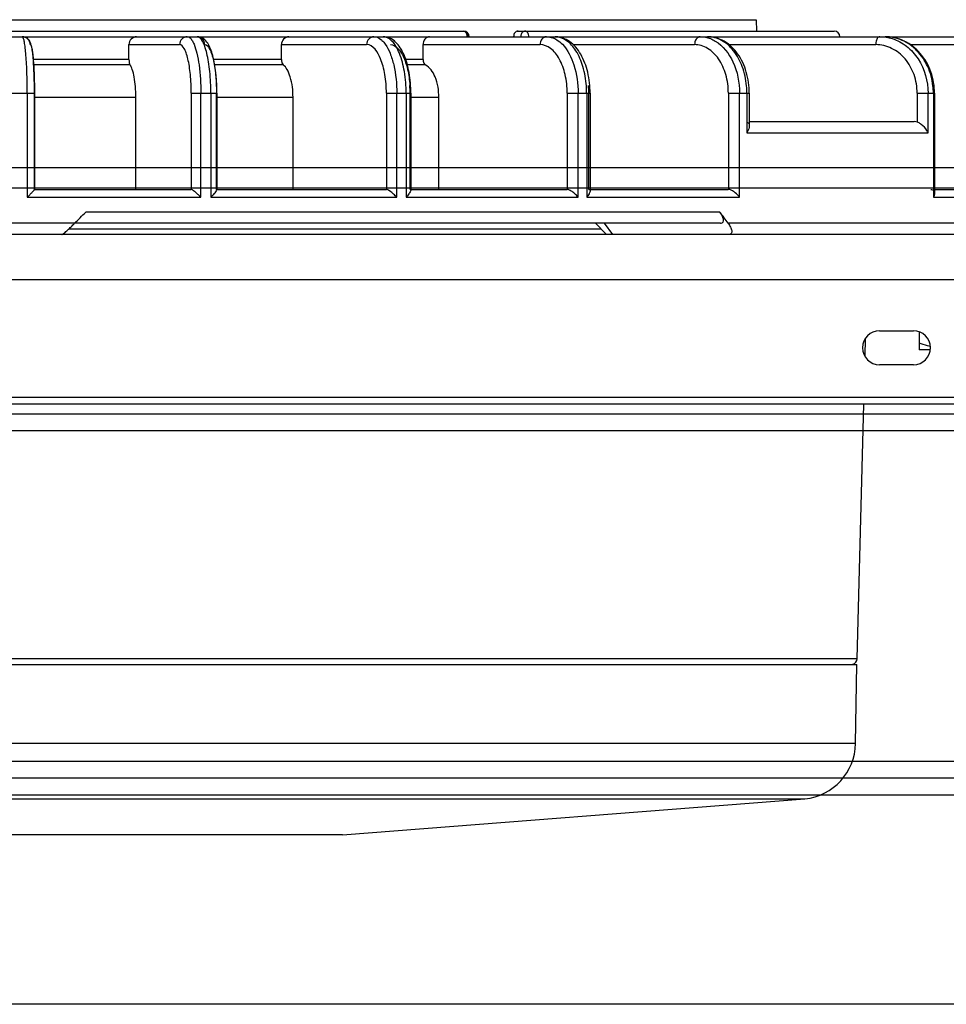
# Model space of a CAD drawing. Header units: millimetres. Extents: x -740 to 33545, y 5178 to 22494.
# Tile 60 of 256: x 9334.89 to 9343.08, y 6518.78 to 6527.48. Entities that reach past the tile are written whole.
import ezdxf

# ---------------------------------------------------------------- set-up
doc = ezdxf.new("R2010")
doc.units = ezdxf.units.MM
doc.header["$MEASUREMENT"] = 0
doc.layers.add('_IS_Centralki', color=3, linetype='Continuous', lineweight=30)

# ---------------------------------------------------------------- blocks, each defined once
blk = doc.blocks.new('Centrala_kuchnia')
at = {"layer": '_IS_Centralki', "linetype": 'Continuous', "extrusion": (1.22461e-16, 0, -1)}
for p, q in [((18555.305, -2221), (18555.305, -1340)), ((18556.805, -2221), (18556.805, -1340)), ((18558.305, -1340), (18558.305, -2221)), ((18587.505, -2221), (18587.505, -1340)), ((18589.005, -1340), (18589.005, -2221)), ((18590.505, -1340), (18590.505, -2221)), ((18536.805, -2215), (18536.805, -1346)), ((18609.005, -1346), (18609.005, -2215)), ((18534.994, -1952.5), (18534.994, -1608.5))]:
    blk.add_line(p, q, dxfattribs=at)
at = {"layer": '_IS_Centralki', "linetype": 'Continuous'}
for p, q in [((18540.944, -1611.5), (18540.944, -1949.5)), ((18544.944, -1612), (18544.944, -1949)), ((18555.944, -1612), (18555.944, -1949)), ((18539.944, -1677.275), (18539.944, -1708.89)), ((18523.444, -1880.226), (18523.444, -1680.844)), ((18537.644, -1690.737), (18537.644, -1683.667)), ((18536.944, -1690.635), (18536.944, -1684.585)), ((18524.144, -1692.778), (18524.144, -1688.553)), ((18528.444, -1692.171), (18528.444, -1690.635)), ((18528.444, -1690.635), (18537.281, -1690.635)), ((18528.444, -1690.737), (18537.644, -1690.737)), ((18531.944, -1691.21), (18528.444, -1691.21)), ((18531.944, -1707.235), (18531.944, -1691.21)), ((18551.121, -1691.02), (18551.121, -1692)), ((18528.444, -1692.171), (18530.991, -1692.171)), ((18530.944, -1707.024), (18530.944, -1692.431)), ((18549.444, -1695.5), (18549.444, -1692.5)), ((18549.54, -1692), (18551.121, -1692)), ((18552.444, -1692.5), (18552.444, -1695.5)), ((18524.144, -1708.824), (18524.144, -1695.837)), ((18551.704, -1696.781), (18550.117, -1696.74)), ((18578.457, -1697.482), (18555.944, -1696.892)), ((18578.457, -1697.482), (18578.457, -1863.517)), ((18578.944, -1863.499), (18578.944, -1697.5)), ((18585.949, -1697.622), (18578.944, -1697.5)), ((18585.949, -1697.622), (18585.949, -1772.841)), ((18522.944, -1727.482), (18522.944, -1699.5)), ((18590.834, -1773.289), (18590.834, -1702.099)), ((18594.005, -1743), (18590.834, -1702.099)), ((18521.937, -1706.41), (18522.944, -1706.397)), ((18521.937, -1854.59), (18521.937, -1706.41)), ((18528.444, -1708.875), (18528.444, -1707.024)), ((18528.444, -1707.024), (18531.33, -1707.024)), ((18528.444, -1707.235), (18531.944, -1707.235)), ((18537.644, -1707.887), (18528.444, -1707.887)), ((18537.644, -1721.409), (18537.644, -1707.887)), ((18528.444, -1708.875), (18536.944, -1708.875)), ((18536.944, -1721.103), (18536.944, -1708.878)), ((18538.944, -1709.624), (18538.944, -1765.721)), ((18539.944, -1709.572), (18539.944, -1824.452)), ((18524.144, -1722.601), (18524.144, -1711.862)), ((18540.944, -1719.105), (18539.944, -1719.836)), ((18540.944, -1719.642), (18539.944, -1720.642)), ((18540.43, -1767.21), (18540.43, -1720.155)), ((18528.444, -1723.13), (18528.444, -1721.103)), ((18528.444, -1721.103), (18537.066, -1721.103)), ((18536.944, -1721.223), (18528.444, -1721.223)), ((18528.444, -1721.409), (18537.644, -1721.409)), ((18537.644, -1722.161), (18528.444, -1722.161)), ((18537.644, -1737.379), (18537.644, -1722.161)), ((18528.444, -1723.13), (18536.944, -1723.13)), ((18536.944, -1736.966), (18536.944, -1723.133)), ((18524.144, -1735.883), (18524.144, -1725.534)), ((18522.944, -1844.349), (18522.944, -1732.292)), ((18528.798, -1736.966), (18528.798, -1734.485)), ((18536.944, -1734.485), (18528.798, -1734.485)), ((18525.444, -1735.883), (18524.144, -1735.883)), ((18525.444, -1735.883), (18525.444, -1737.421)), ((18525.923, -1735.684), (18525.923, -1737.272)), ((18528.444, -1739.128), (18528.444, -1736.966)), ((18528.444, -1736.966), (18537.006, -1736.966)), ((18536.944, -1737.027), (18528.444, -1737.027)), ((18528.444, -1737.379), (18537.644, -1737.379)), ((18537.644, -1738.207), (18528.444, -1738.207)), ((18537.644, -1754.659), (18537.644, -1738.207)), ((18528.444, -1739.128), (18536.944, -1739.128)), ((18536.944, -1754.153), (18536.944, -1739.13)), ((18524.144, -1748.405), (18524.144, -1740.877)), ((18594.005, -1743), (18594.005, -1818)), ((18528.798, -1754.13), (18528.798, -1747.388)), ((18536.944, -1747.388), (18528.798, -1747.388)), ((18525.923, -1748.259), (18525.923, -1754.318)), ((18525.444, -1748.405), (18524.144, -1748.405)), ((18525.444, -1748.405), (18525.444, -1754.408)), ((18528.444, -1756.383), (18528.444, -1754.131)), ((18528.444, -1754.131), (18536.966, -1754.131)), ((18536.944, -1754.152), (18528.444, -1754.152)), ((18528.444, -1754.659), (18537.644, -1754.659)), ((18537.644, -1755.538), (18528.444, -1755.538)), ((18537.644, -1770.897), (18537.644, -1755.538)), ((18528.444, -1756.383), (18536.944, -1756.383)), ((18536.944, -1770.264), (18536.944, -1756.385)), ((18524.144, -1761.901), (18524.144, -1757.424)), ((18528.798, -1770.261), (18528.798, -1761.296)), ((18536.944, -1761.296), (18528.798, -1761.296)), ((18525.444, -1761.901), (18524.144, -1761.901)), ((18525.444, -1761.901), (18525.444, -1770.365)), ((18525.923, -1761.814), (18525.923, -1770.331)), ((18528.444, -1772.555), (18528.444, -1770.261)), ((18528.444, -1770.261), (18536.947, -1770.261)), ((18536.944, -1770.264), (18528.444, -1770.264)), ((18528.444, -1770.897), (18537.644, -1770.897)), ((18536.944, -1770.264), (18536.947, -1770.261))]:
    blk.add_line(p, q, dxfattribs=at)
for centre, radius, start, end in [((18528.444, -1696.586), 5.849, 90.00654, 96.4123), ((18550.944, -1692.5), 1.5, 0, 180), ((18550.944, -1695.5), 1.5, 180, 0), ((18578.444, -1697.982), 0.5, 14.75, 88.5), ((18585.862, -1702.621), 5, 6.00037, 89), ((18523.444, -1699.5), 0.5, 90, 180), ((18528.444, -1714.396), 7.16, 90.00141, 95.23066), ((18528.444, -1728.842), 7.619, 89.99942, 95.14789), ((18528.443, -1730.287), 8.877, 89.9988, 94.21461), ((18523.444, -1726.606), 0.635, 258.19727, 269.95202), ((18523.444, -1732.292), 0.5, 90, 180), ((18528.443, -1747.478), 10.451, 89.99705, 93.74789), ((18540.708, -1741.545), 4.531, 132.54771, 137.58535), ((18543.31, -1761.355), 8.121, 134.24673, 135.90494), ((18523.867, -1782.928), 22.835, 45.03178, 45.24783)]:
    blk.add_arc(centre, radius, start, end, dxfattribs=at)
for centre, major_axis, ratio, start_param, end_param in [((18539.944, -1780.5), (97.694, 97.694), 0.39391, 1.195551, 1.205074), ((18540.944, -1780.5), (104.804, -104.804), 0.061163, 1.641407, 1.650932)]:
    blk.add_ellipse(centre, major_axis=major_axis, ratio=ratio, start_param=start_param, end_param=end_param, dxfattribs=at)
for points, knots in [([(18528.444, -1690.635), (18527.802, -1690.635), (18526.526, -1690.849), (18524.871, -1691.785), (18523.722, -1693.233), (18523.443, -1694.423), (18523.443, -1695.002)], [0, 0, 0, 0, 0.263052, 0.518392, 0.762958, 1, 1, 1, 1]), ([(18527.791, -1690.773), (18527.205, -1690.839), (18526.07, -1691.144), (18524.638, -1692.095), (18523.674, -1693.432), (18523.444, -1694.489), (18523.444, -1695.001)], [0, 0, 0, 0, 0.267935, 0.524573, 0.767164, 1, 1, 1, 1]), ([(18536.944, -1690.969), (18536.944, -1690.876), (18537.01, -1690.682), (18537.2, -1690.635), (18537.282, -1690.635)], [0, 0, 0, 0, 0.534682, 1, 1, 1, 1]), ([(18537.282, -1690.635), (18537.311, -1690.635), (18537.437, -1690.646), (18537.558, -1690.692), (18537.644, -1690.737)], [0, 0, 0, 0, 0.231945, 1, 1, 1, 1]), ([(18523.614, -1694.369), (18523.757, -1693.913), (18524.237, -1693.029), (18525.773, -1691.652), (18527.387, -1691.21), (18528.444, -1691.21)], [0, 0, 0, 0, 0.234537, 0.481107, 1, 1, 1, 1]), ([(18531.944, -1691.21), (18531.876, -1691.24), (18531.594, -1691.39), (18531.35, -1691.611), (18531.201, -1691.805)], [0, 0, 0, 0, 0.232095, 1, 1, 1, 1]), ([(18550.829, -1691.014), (18550.808, -1691.097), (18550.722, -1691.428), (18550.622, -1691.756), (18550.541, -1692)], [0, 0, 0, 0, 0.249525, 1, 1, 1, 1]), ([(18528.444, -1692.171), (18527.887, -1692.171), (18526.786, -1692.353), (18525.363, -1693.146), (18524.382, -1694.36), (18524.144, -1695.357), (18524.144, -1695.837)], [0, 0, 0, 0, 0.268094, 0.525906, 0.768578, 1, 1, 1, 1]), ([(18531.201, -1691.805), (18531.136, -1691.891), (18531.059, -1692.011), (18531.003, -1692.14), (18530.991, -1692.171)], [0, 0, 0, 0, 0.764749, 1, 1, 1, 1]), ([(18523.444, -1695.472), (18523.444, -1695.522), (18523.512, -1695.671), (18523.78, -1695.804), (18524.012, -1695.837), (18524.144, -1695.837)], [0, 0, 0, 0, 0.176331, 0.536086, 1, 1, 1, 1]), ([(18528.444, -1707.023), (18527.812, -1707.023), (18526.578, -1707.191), (18524.943, -1707.938), (18523.754, -1709.141), (18523.443, -1710.205), (18523.443, -1710.711)], [0, 0, 0, 0, 0.277756, 0.538979, 0.777226, 1, 1, 1, 1]), ([(18527.791, -1707.265), (18527.211, -1707.318), (18526.106, -1707.556), (18524.684, -1708.309), (18523.696, -1709.387), (18523.444, -1710.289), (18523.444, -1710.711)], [0, 0, 0, 0, 0.29004, 0.555911, 0.789875, 1, 1, 1, 1]), ([(18531.33, -1707.024), (18531.379, -1707.024), (18531.597, -1707.051), (18531.799, -1707.148), (18531.944, -1707.235)], [0, 0, 0, 0, 0.223776, 1, 1, 1, 1]), ([(18523.824, -1710.03), (18524.236, -1709.339), (18525.729, -1708.21), (18527.497, -1707.887), (18528.444, -1707.887)], [0, 0, 0, 0, 0.459361, 1, 1, 1, 1]), ([(18537.644, -1707.887), (18537.6, -1707.919), (18537.421, -1708.061), (18537.263, -1708.23), (18537.161, -1708.371)], [0, 0, 0, 0, 0.235732, 1, 1, 1, 1]), ([(18528.444, -1708.875), (18527.89, -1708.875), (18526.817, -1709.016), (18525.411, -1709.64), (18524.408, -1710.611), (18524.144, -1711.465), (18524.144, -1711.862)], [0, 0, 0, 0, 0.28981, 0.558034, 0.792559, 1, 1, 1, 1]), ([(18537.161, -1708.371), (18537.102, -1708.452), (18537.006, -1708.609), (18536.944, -1708.79), (18536.944, -1708.875)], [0, 0, 0, 0, 0.541694, 1, 1, 1, 1]), ([(18539.944, -1708.89), (18540.049, -1708.813), (18540.255, -1708.684), (18540.554, -1708.566), (18540.812, -1708.57), (18540.931, -1708.707), (18540.944, -1708.796), (18540.944, -1708.844)], [0, 0, 0, 0, 0.318153, 0.584849, 0.788932, 0.884271, 1, 1, 1, 1]), ([(18539.944, -1709.572), (18539.944, -1709.524), (18539.931, -1709.435), (18539.812, -1709.298), (18539.553, -1709.297), (18539.255, -1709.417), (18539.049, -1709.547), (18538.944, -1709.624)], [0, 0, 0, 0, 0.115362, 0.2104, 0.414397, 0.68156, 1, 1, 1, 1]), ([(18523.444, -1711.358), (18523.444, -1711.495), (18523.649, -1711.793), (18523.971, -1711.862), (18524.144, -1711.862)], [0, 0, 0, 0, 0.44292, 1, 1, 1, 1]), ([(18528.443, -1721.103), (18527.82, -1721.103), (18526.622, -1721.235), (18525.017, -1721.816), (18523.975, -1722.665), (18523.522, -1723.521), (18523.443, -1723.982), (18523.443, -1724.208)], [0, 0, 0, 0, 0.289921, 0.555347, 0.786898, 0.894396, 1, 1, 1, 1]), ([(18536.944, -1721.223), (18536.944, -1721.191), (18536.965, -1721.119), (18537.035, -1721.103), (18537.066, -1721.103)], [0, 0, 0, 0, 0.513197, 1, 1, 1, 1]), ([(18537.066, -1721.103), (18537.08, -1721.103), (18537.145, -1721.11), (18537.207, -1721.132), (18537.253, -1721.153)], [0, 0, 0, 0, 0.217435, 1, 1, 1, 1]), ([(18537.253, -1721.153), (18537.285, -1721.167), (18537.424, -1721.239), (18537.55, -1721.332), (18537.644, -1721.409)], [0, 0, 0, 0, 0.224159, 1, 1, 1, 1]), ([(18527.791, -1721.433), (18527.215, -1721.476), (18526.132, -1721.661), (18524.729, -1722.252), (18523.727, -1723.094), (18523.444, -1723.862), (18523.444, -1724.208)], [0, 0, 0, 0, 0.311435, 0.587267, 0.813629, 1, 1, 1, 1]), ([(18524.113, -1723.557), (18524.616, -1723.071), (18526.057, -1722.366), (18527.601, -1722.161), (18528.444, -1722.161)], [0, 0, 0, 0, 0.453346, 1, 1, 1, 1]), ([(18537.644, -1722.161), (18537.61, -1722.189), (18537.472, -1722.31), (18537.344, -1722.442), (18537.256, -1722.549)], [0, 0, 0, 0, 0.241055, 1, 1, 1, 1]), ([(18537.256, -1722.549), (18537.176, -1722.645), (18537.05, -1722.823), (18536.944, -1723.033), (18536.944, -1723.13)], [0, 0, 0, 0, 0.561662, 1, 1, 1, 1]), ([(18523.614, -1724.231), (18523.643, -1724.171), (18523.777, -1723.925), (18523.96, -1723.706), (18524.113, -1723.557)], [0, 0, 0, 0, 0.236715, 1, 1, 1, 1]), ([(18528.444, -1723.13), (18527.892, -1723.13), (18526.838, -1723.24), (18525.455, -1723.728), (18524.444, -1724.478), (18524.144, -1725.209), (18524.144, -1725.534)], [0, 0, 0, 0, 0.31027, 0.589243, 0.816976, 1, 1, 1, 1]), ([(18523.444, -1724.954), (18523.444, -1724.77), (18523.49, -1724.519), (18523.586, -1724.289), (18523.614, -1724.231)], [0, 0, 0, 0, 0.741276, 1, 1, 1, 1]), ([(18523.444, -1724.954), (18523.444, -1725.107), (18523.625, -1725.437), (18523.969, -1725.534), (18524.144, -1725.534)], [0, 0, 0, 0, 0.466962, 1, 1, 1, 1]), ([(18523.444, -1726.521), (18523.321, -1726.521), (18523.1, -1726.56), (18522.944, -1726.76), (18522.944, -1726.852)], [0, 0, 0, 0, 0.570363, 1, 1, 1, 1]), ([(18522.944, -1726.852), (18522.944, -1726.938), (18523.035, -1727.126), (18523.216, -1727.207), (18523.314, -1727.227)], [0, 0, 0, 0, 0.461283, 1, 1, 1, 1]), ([(18522.944, -1727.482), (18522.944, -1727.586), (18523.081, -1727.811), (18523.32, -1727.871), (18523.444, -1727.871)], [0, 0, 0, 0, 0.455999, 1, 1, 1, 1]), ([(18522.944, -1732.292), (18522.944, -1732.207), (18523.112, -1732.024), (18523.322, -1731.995), (18523.444, -1731.995)], [0, 0, 0, 0, 0.413127, 1, 1, 1, 1]), ([(18523.09, -1732.018), (18523.067, -1732.035), (18522.99, -1732.107), (18522.944, -1732.215), (18522.944, -1732.292)], [0, 0, 0, 0, 0.269743, 1, 1, 1, 1]), ([(18528.798, -1734.485), (18528.19, -1734.485), (18527.123, -1734.643), (18526.14, -1735.276), (18525.923, -1735.684)], [0, 0, 0, 0, 0.568185, 1, 1, 1, 1]), ([(18523.444, -1735.299), (18523.444, -1735.453), (18523.624, -1735.784), (18523.969, -1735.883), (18524.144, -1735.883)], [0, 0, 0, 0, 0.468018, 1, 1, 1, 1]), ([(18525.444, -1735.883), (18525.496, -1735.883), (18525.668, -1735.869), (18525.864, -1735.793), (18525.923, -1735.684)], [0, 0, 0, 0, 0.2983, 1, 1, 1, 1]), ([(18528.444, -1736.966), (18527.832, -1736.966), (18526.674, -1737.057), (18525.316, -1737.415), (18524.425, -1737.867), (18523.907, -1738.279), (18523.537, -1738.797), (18523.443, -1739.211), (18523.443, -1739.416)], [0, 0, 0, 0, 0.303489, 0.57316, 0.689938, 0.796817, 0.898307, 1, 1, 1, 1]), ([(18536.944, -1737.027), (18536.944, -1737.011), (18536.954, -1736.975), (18536.99, -1736.966), (18537.006, -1736.966)], [0, 0, 0, 0, 0.501776, 1, 1, 1, 1]), ([(18537.006, -1736.966), (18537.023, -1736.966), (18537.112, -1736.984), (18537.191, -1737.032), (18537.253, -1737.071)], [0, 0, 0, 0, 0.186429, 1, 1, 1, 1]), ([(18528.444, -1737.379), (18527.804, -1737.379), (18526.602, -1737.471), (18525.201, -1737.82), (18524.309, -1738.247), (18523.834, -1738.594), (18523.523, -1738.982), (18523.444, -1739.279), (18523.444, -1739.415)], [0, 0, 0, 0, 0.333249, 0.625037, 0.745533, 0.846356, 0.929063, 1, 1, 1, 1]), ([(18524.144, -1738.776), (18524.144, -1738.266), (18524.894, -1737.728), (18525.723, -1737.411), (18526.59, -1737.171), (18527.281, -1737.081), (18527.76, -1737.049)], [0, 0, 0, 0, 0.364248, 0.502744, 0.657139, 1, 1, 1, 1]), ([(18537.253, -1737.071), (18537.285, -1737.091), (18537.422, -1737.185), (18537.549, -1737.292), (18537.644, -1737.379)], [0, 0, 0, 0, 0.227201, 1, 1, 1, 1]), ([(18524.113, -1739.222), (18524.359, -1739.05), (18524.956, -1738.751), (18526.396, -1738.321), (18527.605, -1738.207), (18528.444, -1738.207)], [0, 0, 0, 0, 0.199857, 0.440975, 1, 1, 1, 1]), ([(18537.362, -1738.489), (18537.261, -1738.599), (18537.122, -1738.765), (18536.989, -1738.982), (18536.944, -1739.084), (18536.944, -1739.128)], [0, 0, 0, 0, 0.582993, 0.829829, 1, 1, 1, 1]), ([(18523.68, -1739.62), (18523.708, -1739.584), (18523.837, -1739.436), (18523.99, -1739.309), (18524.113, -1739.222)], [0, 0, 0, 0, 0.230218, 1, 1, 1, 1]), ([(18528.444, -1739.128), (18527.893, -1739.128), (18527.091, -1739.186), (18526.069, -1739.407), (18525.09, -1739.719), (18524.144, -1740.289), (18524.144, -1740.877)], [0, 0, 0, 0, 0.339481, 0.495868, 0.637069, 1, 1, 1, 1]), ([(18523.444, -1740.238), (18523.444, -1740.185), (18523.465, -1739.962), (18523.575, -1739.754), (18523.68, -1739.62)], [0, 0, 0, 0, 0.234904, 1, 1, 1, 1]), ([(18523.444, -1740.238), (18523.444, -1740.403), (18523.608, -1740.755), (18523.967, -1740.877), (18524.144, -1740.877)], [0, 0, 0, 0, 0.483908, 1, 1, 1, 1]), ([(18528.798, -1747.388), (18528.195, -1747.388), (18527.338, -1747.481), (18526.38, -1747.852), (18526.03, -1748.113), (18525.923, -1748.259)], [0, 0, 0, 0, 0.588274, 0.823134, 1, 1, 1, 1]), ([(18523.444, -1747.762), (18523.444, -1747.928), (18523.608, -1748.281), (18523.967, -1748.405), (18524.144, -1748.405)], [0, 0, 0, 0, 0.484653, 1, 1, 1, 1]), ([(18525.444, -1748.405), (18525.544, -1748.405), (18525.71, -1748.386), (18525.882, -1748.315), (18525.923, -1748.259)], [0, 0, 0, 0, 0.591021, 1, 1, 1, 1]), ([(18528.444, -1754.13), (18527.843, -1754.13), (18526.969, -1754.171), (18525.861, -1754.319), (18525.147, -1754.466), (18524.535, -1754.656), (18524.012, -1754.904), (18523.577, -1755.284), (18523.443, -1755.672), (18523.443, -1755.872)], [0, 0, 0, 0, 0.317038, 0.461275, 0.590037, 0.701596, 0.798774, 0.894363, 1, 1, 1, 1]), ([(18524.144, -1755.192), (18524.144, -1755.02), (18524.454, -1754.776), (18524.898, -1754.594), (18525.438, -1754.438), (18526.081, -1754.315), (18527.095, -1754.187), (18527.894, -1754.152), (18528.444, -1754.152)], [0, 0, 0, 0, 0.112781, 0.208206, 0.33021, 0.475518, 0.639495, 1, 1, 1, 1]), ([(18536.944, -1754.152), (18536.944, -1754.146), (18536.947, -1754.134), (18536.96, -1754.131), (18536.966, -1754.131)], [0, 0, 0, 0, 0.489642, 1, 1, 1, 1]), ([(18536.966, -1754.131), (18537.008, -1754.131), (18537.109, -1754.202), (18537.198, -1754.264), (18537.253, -1754.308)], [0, 0, 0, 0, 0.372906, 1, 1, 1, 1]), ([(18537.253, -1754.308), (18537.284, -1754.334), (18537.419, -1754.446), (18537.547, -1754.565), (18537.644, -1754.659)], [0, 0, 0, 0, 0.231736, 1, 1, 1, 1]), ([(18528.444, -1754.659), (18527.805, -1754.659), (18526.875, -1754.699), (18525.696, -1754.849), (18524.948, -1754.993), (18524.321, -1755.174), (18523.804, -1755.387), (18523.444, -1755.671), (18523.444, -1755.871)], [0, 0, 0, 0, 0.360396, 0.524336, 0.669678, 0.79165, 0.887089, 1, 1, 1, 1]), ([(18524.144, -1755.192), (18523.966, -1755.192), (18523.598, -1755.332), (18523.444, -1755.697), (18523.444, -1755.871)], [0, 0, 0, 0, 0.505195, 1, 1, 1, 1]), ([(18523.486, -1756.587), (18523.538, -1756.493), (18523.739, -1756.313), (18523.973, -1756.2), (18524.113, -1756.141)], [0, 0, 0, 0, 0.411557, 1, 1, 1, 1]), ([(18524.113, -1756.141), (18524.37, -1756.034), (18524.976, -1755.857), (18526.419, -1755.603), (18527.609, -1755.538), (18528.444, -1755.538)], [0, 0, 0, 0, 0.189684, 0.429507, 1, 1, 1, 1]), ([(18537.478, -1755.704), (18537.415, -1755.769), (18537.295, -1755.898), (18537.129, -1756.086), (18537.018, -1756.243), (18536.944, -1756.342), (18536.944, -1756.383)], [0, 0, 0, 0, 0.312712, 0.608688, 0.856617, 1, 1, 1, 1]), ([(18523.444, -1756.744), (18523.444, -1756.918), (18523.598, -1757.284), (18523.966, -1757.424), (18524.144, -1757.424)], [0, 0, 0, 0, 0.494535, 1, 1, 1, 1]), ([(18528.444, -1756.383), (18527.894, -1756.383), (18527.095, -1756.418), (18526.081, -1756.547), (18525.438, -1756.67), (18524.898, -1756.826), (18524.454, -1757.008), (18524.144, -1757.252), (18524.144, -1757.424)], [0, 0, 0, 0, 0.360505, 0.524482, 0.669789, 0.791793, 0.887216, 1, 1, 1, 1]), ([(18523.444, -1761.22), (18523.444, -1761.394), (18523.598, -1761.76), (18523.966, -1761.901), (18524.144, -1761.901)], [0, 0, 0, 0, 0.495011, 1, 1, 1, 1]), ([(18528.798, -1761.296), (18528.483, -1761.296), (18527.883, -1761.318), (18527.057, -1761.416), (18526.407, -1761.567), (18526.043, -1761.717), (18525.923, -1761.814)], [0, 0, 0, 0, 0.32018, 0.609848, 0.842386, 1, 1, 1, 1]), ([(18525.444, -1761.901), (18525.544, -1761.901), (18525.703, -1761.887), (18525.873, -1761.855), (18525.923, -1761.814)], [0, 0, 0, 0, 0.611035, 1, 1, 1, 1]), ([(18540.944, -1767.825), (18540.944, -1767.806), (18540.903, -1767.755), (18540.841, -1767.665), (18540.736, -1767.544), (18540.563, -1767.349), (18540.317, -1767.089), (18540.111, -1766.879), (18540.005, -1766.772)], [0, 0, 0, 0, 0.041704, 0.125674, 0.240874, 0.376348, 0.679837, 1, 1, 1, 1]), ([(18528.444, -1770.261), (18527.849, -1770.261), (18526.989, -1770.275), (18525.9, -1770.329), (18525.218, -1770.38), (18524.654, -1770.445), (18524.181, -1770.529), (18523.792, -1770.668), (18523.514, -1770.957), (18523.443, -1771.205), (18523.443, -1771.337)], [0, 0, 0, 0, 0.327503, 0.473871, 0.600829, 0.704568, 0.785942, 0.86601, 0.927258, 1, 1, 1, 1]), ([(18524.144, -1770.639), (18523.965, -1770.639), (18523.594, -1770.787), (18523.444, -1771.158), (18523.444, -1771.336)], [0, 0, 0, 0, 0.500539, 1, 1, 1, 1]), ([(18528.444, -1770.897), (18527.806, -1770.897), (18526.879, -1770.912), (18525.701, -1770.966), (18524.951, -1771.019), (18524.342, -1771.079), (18523.869, -1771.155), (18523.608, -1771.215), (18523.444, -1771.293), (18523.444, -1771.336)], [0, 0, 0, 0, 0.37844, 0.54952, 0.699743, 0.823395, 0.915975, 0.974549, 1, 1, 1, 1]), ([(18524.144, -1770.639), (18524.144, -1770.602), (18524.286, -1770.535), (18524.509, -1770.484), (18524.917, -1770.419), (18525.44, -1770.368), (18526.085, -1770.322), (18527.098, -1770.277), (18527.895, -1770.264), (18528.444, -1770.264)], [0, 0, 0, 0, 0.025387, 0.083925, 0.176505, 0.300198, 0.450376, 0.621481, 1, 1, 1, 1]), ([(18536.947, -1770.261), (18536.959, -1770.262), (18536.99, -1770.289), (18537.047, -1770.33), (18537.125, -1770.4), (18537.253, -1770.516), (18537.428, -1770.684), (18537.57, -1770.824), (18537.644, -1770.897)], [0, 0, 0, 0, 0.038883, 0.119961, 0.232544, 0.366037, 0.670683, 1, 1, 1, 1])]:
    blk.add_open_spline(points, degree=3, knots=knots, dxfattribs=at)
for points in [[(18530.991, -1692.171), (18530.96, -1692.254), (18530.944, -1692.343), (18530.944, -1692.431)], [(18523.444, -1695.472), (18523.444, -1695.1), (18523.502, -1694.724), (18523.614, -1694.369)], [(18530.991, -1707.22), (18531.006, -1707.189), (18531.025, -1707.159), (18531.049, -1707.133)], [(18531.049, -1707.133), (18531.094, -1707.083), (18531.16, -1707.048), (18531.226, -1707.034)], [(18531.226, -1707.034), (18531.26, -1707.027), (18531.295, -1707.024), (18531.33, -1707.024)], [(18523.444, -1711.358), (18523.444, -1711.053), (18523.504, -1710.744), (18523.614, -1710.46)], [(18523.614, -1710.46), (18523.671, -1710.311), (18523.742, -1710.167), (18523.824, -1710.03)], [(18522.961, -1727.568), (18522.95, -1727.541), (18522.944, -1727.511), (18522.944, -1727.482)], [(18523.444, -1731.904), (18523.32, -1731.904), (18523.188, -1731.942), (18523.09, -1732.018)], [(18523.444, -1756.744), (18523.444, -1756.69), (18523.46, -1756.635), (18523.486, -1756.587)]]:
    blk.add_open_spline(points, degree=3, dxfattribs=at)

msp = doc.modelspace()

# ---------------------------------------------------------------- block references
at = {"layer": '_IS_Centralki', "color": 7, "lineweight": 5, "xscale": 0.1, "yscale": 0.1, "zscale": 0.1, "rotation": 270}
msp.add_blockref('Centrala_kuchnia', (9512.0433, 8379.678), dxfattribs=at)

doc.saveas('drawing.dxf')
